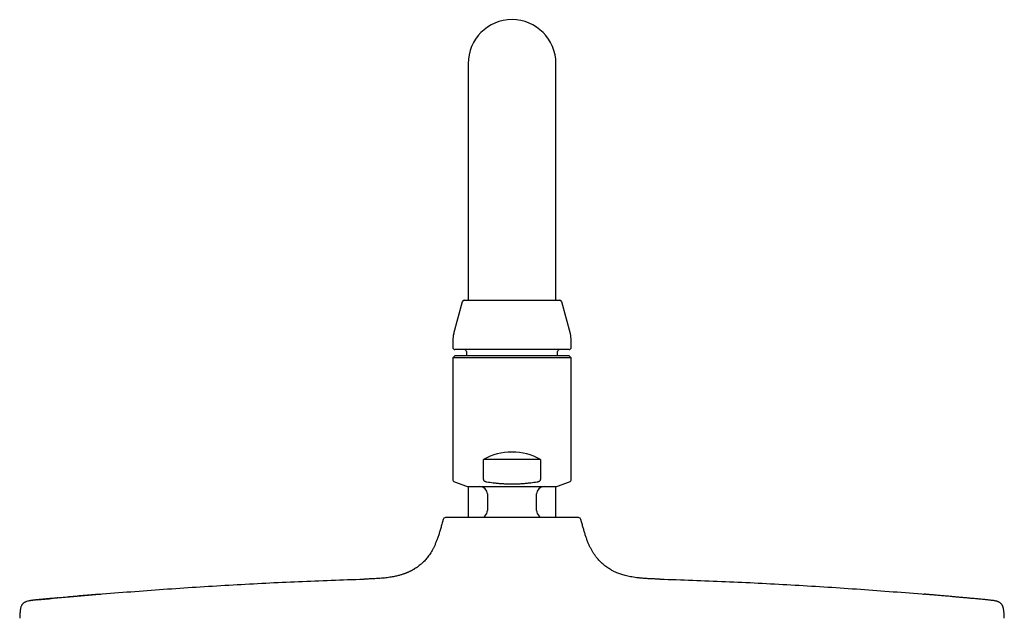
# Model space of a CAD drawing. Header units: millimetres. Extents: x 8 to 1603, y 12 to 2556.
# Tile 111 of 121: x 715 to 915, y 2434 to 2556. Entities that reach past the tile are written whole.
import ezdxf

# ---------------------------------------------------------------- set-up
doc = ezdxf.new("R2010")
doc.units = ezdxf.units.MM

msp = doc.modelspace()

# ---------------------------------------------------------------- linework, layer by layer
at = {"color": 7, "linetype": 'Continuous', "lineweight": 30}
for p, q in [((806.2, 2546.88), (806.2, 2516.88)), ((824, 2516.88), (824, 2546.88)), ((806.2, 2516.88), (806.2, 2498.88)), ((824, 2498.88), (824, 2516.88)), ((805.02, 2498.58), (803.27, 2492.05)), ((805.41, 2498.88), (824.79, 2498.88)), ((826.93, 2492.05), (825.18, 2498.58)), ((803.1, 2490.75), (803.1, 2489.28)), ((827.1, 2489.28), (827.1, 2490.75)), ((826.7, 2488.88), (803.5, 2488.88)), ((805.85, 2488.48), (805.85, 2487.68)), ((824.35, 2487.68), (824.35, 2488.48)), ((803.5, 2487.58), (803.1, 2487.18)), ((803.1, 2487.18), (803.1, 2462.52)), ((827.1, 2487.18), (803.1, 2487.18)), ((826.7, 2487.58), (803.5, 2487.58)), ((805.85, 2487.68), (805.75, 2487.58)), ((805.85, 2487.68), (824.35, 2487.68)), ((824.45, 2487.58), (824.35, 2487.68)), ((827.1, 2487.18), (826.7, 2487.58)), ((827.1, 2462.52), (827.1, 2487.18)), ((820.91, 2466.58), (809.29, 2466.58)), ((809.29, 2462.52), (809.29, 2466.58)), ((820.91, 2466.58), (820.91, 2462.52)), ((803.43, 2462.05), (805.85, 2461.17)), ((824.35, 2461.17), (826.77, 2462.05)), ((806.2, 2461.08), (806.2, 2454.78)), ((806.36, 2461.08), (823.83, 2461.08)), ((824, 2454.78), (824, 2461.08)), ((810.1, 2459.58), (810.1, 2456.21)), ((820.1, 2456.21), (820.1, 2459.58)), ((801.11, 2454.39), (800.99, 2453.91)), ((829.21, 2453.91), (829.08, 2454.39)), ((718.78, 2438.1), (718.77, 2438.11)), ((718.77, 2438.11), (718.78, 2438.1)), ((911.43, 2438.11), (911.41, 2438.1)), ((911.43, 2438.11), (911.41, 2438.1))]:
    msp.add_line(p, q, dxfattribs=at)
at = {"color": 7, "linetype": 'Continuous', "lineweight": 30, "flags": 128}
for points in [[(809.61, 2455.1), (809.37, 2454.88), (809.28, 2454.78)], [(820.92, 2454.78), (820.82, 2454.88), (820.59, 2455.1)]]:
    msp.add_lwpolyline(points, dxfattribs=at)
at = {"color": 7, "linetype": 'Continuous', "lineweight": 30}
for centre, radius, start, end in [((815.1, 2546.88), 8.9, 0, 180), ((805.41, 2498.48), 0.4, 90, 165), ((824.79, 2498.48), 0.4, 15, 90), ((808.1, 2490.75), 5, 165, 180), ((822.1, 2490.75), 5, 0, 15), ((803.5, 2489.28), 0.4, 180, 270), ((805.45, 2488.48), 0.4, 0, 90), ((824.75, 2488.48), 0.4, 90, 180), ((826.7, 2489.28), 0.4, 270, 0), ((815.1, 2456.08), 12, 61.045, 118.955), ((803.6, 2462.52), 0.5, 180, 250), ((826.6, 2462.52), 0.5, 290, 0), ((806.36, 2462.58), 1.5, 250, 270), ((808.6, 2459.58), 1.5, 0, 90), ((821.6, 2459.58), 1.5, 90, 180), ((823.83, 2462.58), 1.5, 270, 290), ((808.6, 2456.21), 1.5, 312.3436, 0), ((821.6, 2456.21), 1.5, 180, 227.6564), ((801.62, 2454.26), 0.52, 90, 165.1035), ((828.58, 2454.26), 0.52, 14.8965, 90)]:
    msp.add_arc(centre, radius, start, end, dxfattribs=at)
for points, knots in [([(809.29, 2462.52), (809.29, 2462.49), (809.3, 2462.42), (809.35, 2462.34), (809.41, 2462.28), (809.5, 2462.21), (809.61, 2462.15), (809.79, 2462.09), (809.92, 2462.06), (810, 2462.05)], [0, 0, 0, 0, 0.095003, 0.211158, 0.300791, 0.390629, 0.557661, 0.725127, 1, 1, 1, 1]), ([(810, 2462.05), (810.42, 2461.99), (811.11, 2461.88), (812.09, 2461.77), (812.92, 2461.7), (813.77, 2461.65), (814.62, 2461.62), (815.47, 2461.62), (816.33, 2461.64), (817.19, 2461.69), (818.05, 2461.77), (819.05, 2461.88), (819.77, 2461.98), (820.19, 2462.05)], [0, 0, 0, 0, 0.122912, 0.205129, 0.287358, 0.36957, 0.452871, 0.536189, 0.61949, 0.70393, 0.788387, 0.872832, 1, 1, 1, 1]), ([(820.19, 2462.05), (820.28, 2462.06), (820.4, 2462.09), (820.56, 2462.14), (820.68, 2462.2), (820.77, 2462.27), (820.84, 2462.33), (820.88, 2462.4), (820.91, 2462.46), (820.91, 2462.5), (820.91, 2462.52)], [0, 0, 0, 0, 0.273311, 0.4141219, 0.5547538, 0.7053578, 0.7816213, 0.8576905, 0.9550375, 1, 1, 1, 1]), ([(800.99, 2453.91), (800.91, 2453.63), (800.76, 2453.07), (800.54, 2452.26), (800.31, 2451.49), (800.07, 2450.76), (799.82, 2450.08), (799.56, 2449.46), (799.3, 2448.89), (799.03, 2448.37), (798.76, 2447.89), (798.49, 2447.45), (798.2, 2447.04), (797.91, 2446.66), (797.62, 2446.3), (797.33, 2445.99), (797.05, 2445.7), (796.77, 2445.44), (796.46, 2445.18), (796.11, 2444.9), (795.72, 2444.63), (795.41, 2444.43), (795.17, 2444.28), (795.01, 2444.19), (794.85, 2444.1), (794.7, 2444.02), (794.54, 2443.94), (794.38, 2443.86), (794.22, 2443.79), (794.06, 2443.72), (793.93, 2443.66), (793.82, 2443.61), (793.7, 2443.57), (793.56, 2443.51), (793.38, 2443.44), (793.17, 2443.37), (792.93, 2443.29), (792.67, 2443.2), (792.37, 2443.12), (792.04, 2443.03), (791.67, 2442.93), (791.26, 2442.84), (790.82, 2442.76), (790.33, 2442.68), (789.8, 2442.6), (789.23, 2442.53), (788.62, 2442.47), (787.96, 2442.43), (787.27, 2442.39), (786.53, 2442.35), (785.8, 2442.33), (785.32, 2442.31), (785.1, 2442.31)], [0, 0, 0, 0, 0.03993, 0.0782901, 0.114957, 0.1498599, 0.1829736, 0.2143092, 0.2422601, 0.2687114, 0.2937187, 0.3173409, 0.3396365, 0.3618945, 0.3827802, 0.4023434, 0.4206243, 0.4376539, 0.4534967, 0.4768415, 0.4984996, 0.5184885, 0.5274417, 0.5360144, 0.544205, 0.5520734, 0.5600635, 0.5682666, 0.576661, 0.5847143, 0.5907512, 0.5962838, 0.6015461, 0.6082575, 0.6170253, 0.6278744, 0.6387878, 0.6512605, 0.6653204, 0.6809989, 0.6983305, 0.7173522, 0.7381016, 0.7606161, 0.7849301, 0.8110729, 0.8390653, 0.8689169, 0.9006223, 0.9341586, 0.9694829, 1, 1, 1, 1]), ([(828.58, 2454.78), (828.58, 2454.78), (828.57, 2454.78), (828.51, 2454.78), (828.41, 2454.78), (828.26, 2454.78), (828.08, 2454.78), (827.85, 2454.78), (827.59, 2454.78), (827.3, 2454.78), (827, 2454.78), (826.67, 2454.78), (826.33, 2454.78), (825.99, 2454.78), (825.67, 2454.78), (825.33, 2454.78), (824.97, 2454.78), (824.56, 2454.78), (824.12, 2454.78), (823.62, 2454.78), (823.1, 2454.78), (822.57, 2454.78), (822.02, 2454.78), (821.47, 2454.78), (820.89, 2454.78), (820.27, 2454.78), (819.6, 2454.78), (818.88, 2454.78), (818.15, 2454.78), (817.4, 2454.78), (816.64, 2454.78), (815.87, 2454.78), (815.13, 2454.78), (814.42, 2454.78), (813.75, 2454.78), (813.08, 2454.78), (812.42, 2454.78), (811.77, 2454.78), (811.13, 2454.78), (810.51, 2454.78), (809.89, 2454.78), (809.3, 2454.78), (808.73, 2454.78), (808.17, 2454.78), (807.63, 2454.78), (807.1, 2454.78), (806.58, 2454.78), (806.08, 2454.78), (805.6, 2454.78), (805.14, 2454.78), (804.7, 2454.78), (804.28, 2454.78), (803.89, 2454.78), (803.53, 2454.78), (803.2, 2454.78), (802.9, 2454.78), (802.61, 2454.78), (802.35, 2454.78), (802.12, 2454.78), (801.93, 2454.78), (801.79, 2454.78), (801.69, 2454.78), (801.63, 2454.78), (801.62, 2454.78), (801.62, 2454.78)], [0, 0, 0, 0, 0.017452, 0.034866, 0.052295, 0.070054, 0.088055, 0.106045, 0.124082, 0.140072, 0.156025, 0.17198, 0.187979, 0.20069, 0.213373, 0.226048, 0.238734, 0.251453, 0.266923, 0.28236, 0.2978, 0.313279, 0.328408, 0.343507, 0.358609, 0.373748, 0.391617, 0.409448, 0.427298, 0.44537, 0.463571, 0.481761, 0.499999, 0.515953, 0.53187, 0.547791, 0.563754, 0.579393, 0.594998, 0.610606, 0.626255, 0.641384, 0.656483, 0.671584, 0.686723, 0.702194, 0.71763, 0.73307, 0.748549, 0.764432, 0.780279, 0.796128, 0.812021, 0.828011, 0.843963, 0.859919, 0.875918, 0.893945, 0.911933, 0.929939, 0.947701, 0.965128, 0.982543, 1, 1, 1, 1]), ([(845.1, 2442.31), (844.8, 2442.32), (844.22, 2442.33), (843.37, 2442.36), (842.55, 2442.41), (841.78, 2442.46), (841.05, 2442.52), (840.37, 2442.6), (839.74, 2442.7), (839.15, 2442.8), (838.59, 2442.92), (838.08, 2443.04), (837.6, 2443.18), (837.16, 2443.32), (836.76, 2443.46), (836.4, 2443.6), (836.07, 2443.74), (835.78, 2443.88), (835.51, 2444.02), (835.21, 2444.18), (834.88, 2444.37), (834.51, 2444.6), (834.12, 2444.87), (833.75, 2445.17), (833.39, 2445.48), (833.05, 2445.8), (832.71, 2446.16), (832.36, 2446.55), (832.03, 2446.98), (831.72, 2447.44), (831.41, 2447.93), (831.12, 2448.46), (830.83, 2449.03), (830.56, 2449.64), (830.3, 2450.29), (830.07, 2450.96), (829.84, 2451.65), (829.63, 2452.38), (829.42, 2453.13), (829.28, 2453.65), (829.21, 2453.91)], [0, 0, 0, 0, 0.040605, 0.079511, 0.116632, 0.151911, 0.185313, 0.216283, 0.245443, 0.272818, 0.298442, 0.322779, 0.345394, 0.366339, 0.385662, 0.40341, 0.419348, 0.433841, 0.447212, 0.461579, 0.479604, 0.499425, 0.52104, 0.544464, 0.56453, 0.585808, 0.608339, 0.632177, 0.657388, 0.682226, 0.708393, 0.735959, 0.764991, 0.795549, 0.827675, 0.859424, 0.892583, 0.927118, 0.962959, 1, 1, 1, 1]), ([(731.48, 2439.25), (731.66, 2439.27), (734.04, 2439.48), (738.64, 2439.83), (745.26, 2440.32), (751.9, 2440.77), (758.53, 2441.16), (765.17, 2441.52), (771.81, 2441.83), (778.45, 2442.1), (782.88, 2442.24), (785.1, 2442.31)], [0, 0, 0, 0, 0.009852, 0.133595, 0.257346, 0.381109, 0.504882, 0.628662, 0.752445, 0.876225, 1, 1, 1, 1]), ([(845.1, 2442.31), (847.31, 2442.24), (851.74, 2442.1), (858.39, 2441.83), (865.03, 2441.52), (871.67, 2441.16), (878.3, 2440.77), (884.93, 2440.32), (891.56, 2439.83), (896.16, 2439.48), (898.54, 2439.27), (898.71, 2439.25)], [0, 0, 0, 0, 0.123775, 0.247555, 0.371338, 0.495118, 0.618891, 0.742654, 0.866405, 0.990148, 1, 1, 1, 1]), ([(718.77, 2438.11), (718.7, 2438.1), (718.58, 2438.09), (718.41, 2438.07), (718.27, 2438.06), (718.15, 2438.04), (718.05, 2438.03), (717.95, 2438.02), (717.85, 2438.01), (717.73, 2437.99), (717.59, 2437.98), (717.46, 2437.95), (717.32, 2437.93), (717.11, 2437.89), (716.84, 2437.83), (716.55, 2437.73), (716.32, 2437.63), (716.14, 2437.52), (715.99, 2437.41), (715.87, 2437.28), (715.77, 2437.16), (715.69, 2437.03), (715.6, 2436.86), (715.52, 2436.66), (715.46, 2436.43), (715.42, 2436.24), (715.39, 2436.1), (715.38, 2436), (715.37, 2435.91), (715.36, 2435.83), (715.35, 2435.75), (715.34, 2435.66), (715.33, 2435.54), (715.32, 2435.38), (715.3, 2435.19), (715.29, 2434.95), (715.28, 2434.67), (715.27, 2434.47), (715.27, 2434.36)], [0, 0, 0, 0, 0.033675, 0.061983, 0.084916, 0.10255, 0.119396, 0.133684, 0.150914, 0.17095, 0.193577, 0.216894, 0.239881, 0.262488, 0.320607, 0.375638, 0.410822, 0.445023, 0.478451, 0.503434, 0.528744, 0.554801, 0.581992, 0.620588, 0.660494, 0.697762, 0.715106, 0.731407, 0.74641, 0.759998, 0.772081, 0.785779, 0.805278, 0.830898, 0.862969, 0.901788, 0.947509, 1, 1, 1, 1]), ([(718.77, 2438.11), (720.98, 2438.32), (725.21, 2438.72), (729.44, 2439.08), (731.47, 2439.25)], [0, 0, 0, 0, 0.521239, 1, 1, 1, 1]), ([(731.48, 2439.26), (730.38, 2439.16), (728.16, 2438.97), (723.93, 2438.59), (720.8, 2438.3), (718.78, 2438.1)], [0, 0, 0, 0, 0.261698, 0.523223, 1, 1, 1, 1]), ([(723.08, 2438.51), (723.02, 2438.5), (722.67, 2438.47), (722.02, 2438.41), (721.12, 2438.33), (720.18, 2438.24), (719.4, 2438.16), (718.93, 2438.12), (718.78, 2438.1)], [0, 0, 0, 0, 0.046058, 0.24583, 0.454445, 0.672052, 0.89878, 1, 1, 1, 1]), ([(911.41, 2438.1), (911.27, 2438.12), (910.8, 2438.16), (910.01, 2438.24), (909.08, 2438.33), (908.18, 2438.41), (907.32, 2438.49), (906.51, 2438.56), (905.73, 2438.63), (905, 2438.7), (904.3, 2438.76), (903.65, 2438.82), (903.03, 2438.88), (902.46, 2438.93), (901.92, 2438.98), (901.43, 2439.02), (900.97, 2439.06), (900.56, 2439.1), (900.19, 2439.13), (899.85, 2439.16), (899.56, 2439.18), (899.31, 2439.2), (899.1, 2439.22), (898.93, 2439.24), (898.79, 2439.25), (898.74, 2439.25), (898.71, 2439.26)], [0, 0, 0, 0, 0.02856, 0.092608, 0.154079, 0.213011, 0.269444, 0.323427, 0.375013, 0.424264, 0.471253, 0.51606, 0.558781, 0.599525, 0.638418, 0.675603, 0.711247, 0.745535, 0.778679, 0.810911, 0.842482, 0.87366, 0.904724, 0.935953, 0.967624, 1, 1, 1, 1]), ([(914.93, 2434.36), (914.93, 2434.5), (914.92, 2434.77), (914.9, 2435.14), (914.88, 2435.47), (914.85, 2435.76), (914.82, 2436.01), (914.78, 2436.22), (914.75, 2436.4), (914.71, 2436.54), (914.67, 2436.66), (914.64, 2436.75), (914.61, 2436.83), (914.57, 2436.91), (914.54, 2436.98), (914.49, 2437.06), (914.44, 2437.14), (914.38, 2437.23), (914.29, 2437.33), (914.17, 2437.43), (914.02, 2437.55), (913.85, 2437.64), (913.68, 2437.72), (913.5, 2437.78), (913.29, 2437.85), (913.05, 2437.9), (912.78, 2437.95), (912.48, 2437.99), (912.15, 2438.03), (911.8, 2438.07), (911.55, 2438.1), (911.43, 2438.11)], [0, 0, 0, 0, 0.0681235, 0.1297496, 0.1843051, 0.2317939, 0.2725675, 0.307157, 0.3361527, 0.3601229, 0.3795645, 0.3949493, 0.4089047, 0.4226494, 0.4362142, 0.4496358, 0.4651865, 0.482957, 0.5045839, 0.5302769, 0.5605658, 0.5963802, 0.6242053, 0.6555846, 0.6910066, 0.7309334, 0.7757472, 0.8247479, 0.8787083, 0.9373514, 1, 1, 1, 1])]:
    msp.add_open_spline(points, degree=3, knots=knots, dxfattribs=at)

doc.saveas('drawing.dxf')
